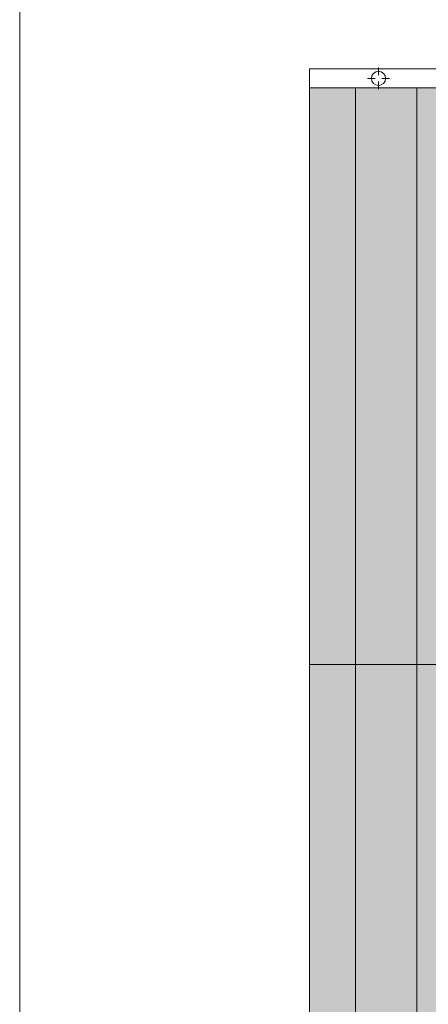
# Model space of a CAD drawing. Extents: x -613240 to -325500, y -25863 to 152403.
# Tile 223 of 254: x -462965 to -459794, y 138332 to 145985. Entities that reach past the tile are written whole.
import ezdxf

# ---------------------------------------------------------------- set-up
doc = ezdxf.new("R2010")
doc.units = 0
doc.header["$MEASUREMENT"] = 0
doc.layers.add('Arch dachowki_Nr_Pióra__81', color=7, linetype='Continuous', lineweight=9, true_color=0x6a6a6a)
doc.layers.add('arch wypelnienia_Nr_Pióra__2', color=7, linetype='Continuous', lineweight=13, true_color=0x7f7f7f)
for name, color, linetype, lineweight in [('ARCH TABELA_Nr_Pióra__21', 7, 'Continuous', 9), ('INWENT DACH_Nr_Pióra__21', 7, 'Continuous', 9), ('INWENT DACH_Nr_Pióra__41', 7, 'Continuous', 15), ('INWENT RURY SPUSTOWE_Nr_Pióra__21', 7, 'Continuous', 9)]:
    doc.layers.add(name, color=color, linetype=linetype, lineweight=lineweight)

msp = doc.modelspace()

# ---------------------------------------------------------------- hatches: boundary and pattern name
at = {"layer": 'arch wypelnienia_Nr_Pióra__2', "linetype": 'Continuous', "lineweight": 0, "true_color": 0x3f3f3f}
h = msp.add_hatch(color=250, dxfattribs=at)
h.paths.add_polyline_path([(-460714.9, 140972.6), (-457054.9, 140972.6), (-457054.9, 142222.6), (-456654.9, 142222.6), (-456654.9, 140972.6), (-449994.9, 140972.6), (-449994.9, 142222.6), (-449594.9, 142222.6), (-449594.9, 140972.6), (-444324.9, 140972.6), (-444324.9, 145453.8), (-460714.9, 145453.8)], flags=0)
h.paths.add_polyline_path([(-452609.9, 142579.9), (-454066.7, 143806.7), (-454066.7, 145102.6), (-452609.9, 145102.6), (-451153.2, 145102.6), (-451153.2, 143806.7)], flags=0)
h.paths.add_polyline_path([(-457934.9, 143835.2), (-457934.9, 144351.6), (-457274.9, 144351.6), (-457274.9, 143835.2)], flags=0)
h.paths.add_polyline_path([(-448539.9, 143835.2), (-448539.9, 144351.6), (-447879.9, 144351.6), (-447879.9, 143835.2)], flags=0)
h.paths.add_polyline_path([(-447684.9, 143835.2), (-447684.9, 144351.6), (-447024.9, 144351.6), (-447024.9, 143835.2)], flags=0)
at = {"layer": 'arch wypelnienia_Nr_Pióra__2', "linetype": 'Continuous', "lineweight": 0, "true_color": 0x1f1f1f}
h = msp.add_hatch(color=250, dxfattribs=at)
h.paths.add_polyline_path([(-460714.9, 130421.6), (-444324.9, 130421.6), (-444324.9, 140972.6), (-449594.9, 140972.6), (-449994.9, 140972.6), (-456654.9, 140972.6), (-457054.9, 140972.6), (-460714.9, 140972.6)], flags=0)
h.paths.add_polyline_path([(-449194.9, 133092.6), (-449194.9, 134952.6), (-448774.9, 134952.6), (-448774.9, 133092.6)], flags=0)
h.paths.add_polyline_path([(-450299.9, 134088.4), (-450299.9, 134585.6), (-449599.9, 134585.6), (-449599.9, 134088.4)], flags=0)
h.paths.add_polyline_path([(-450299.9, 139858.4), (-450299.9, 140355.6), (-449599.9, 140355.6), (-449599.9, 139858.4)], flags=0)
h.paths.add_polyline_path([(-459714.9, 136421.6), (-452804.9, 136421.6), (-452804.9, 140242.6), (-459714.9, 140242.6)], flags=0)

# ---------------------------------------------------------------- linework, layer by layer
at = {"layer": 'Arch dachowki_Nr_Pióra__81', "linetype": 'Continuous'}
for p, q in [((-460357.4, 130421.6), (-460357.4, 145453.8)), ((-459882.4, 130421.6), (-459882.4, 145453.8))]:
    msp.add_line(p, q, dxfattribs=at)
at = {"layer": 'ARCH TABELA_Nr_Pióra__21', "linetype": 'Continuous'}
msp.add_line((-462964.9, 149680.3), (-462964.9, 121230.3), dxfattribs=at)
at = {"layer": 'INWENT DACH_Nr_Pióra__21', "linetype": 'Continuous'}
for p, q in [((-460179.9, 145553.8), (-460179.9, 145613.8)), ((-460204.9, 145528.8), (-460264.9, 145528.8)), ((-460179.9, 145503.8), (-460179.9, 145443.8)), ((-460154.9, 145528.8), (-460094.9, 145528.8))]:
    msp.add_line(p, q, dxfattribs=at)
msp.add_circle((-460179.9, 145528.8), 55, dxfattribs=at)
at = {"layer": 'INWENT DACH_Nr_Pióra__41', "linetype": 'Continuous'}
for p, q in [((-460714.9, 130421.6), (-460714.9, 145453.8)), ((-444324.9, 145453.8), (-460714.9, 145453.8)), ((-444324.9, 140972.6), (-460714.9, 140972.6))]:
    msp.add_line(p, q, dxfattribs=at)
at = {"layer": 'INWENT RURY SPUSTOWE_Nr_Pióra__21', "linetype": 'Continuous'}
for p, q in [((-444324.9, 145603.8), (-460714.9, 145603.8)), ((-460714.9, 145603.8), (-460714.9, 145453.8))]:
    msp.add_line(p, q, dxfattribs=at)

doc.saveas('drawing.dxf')
